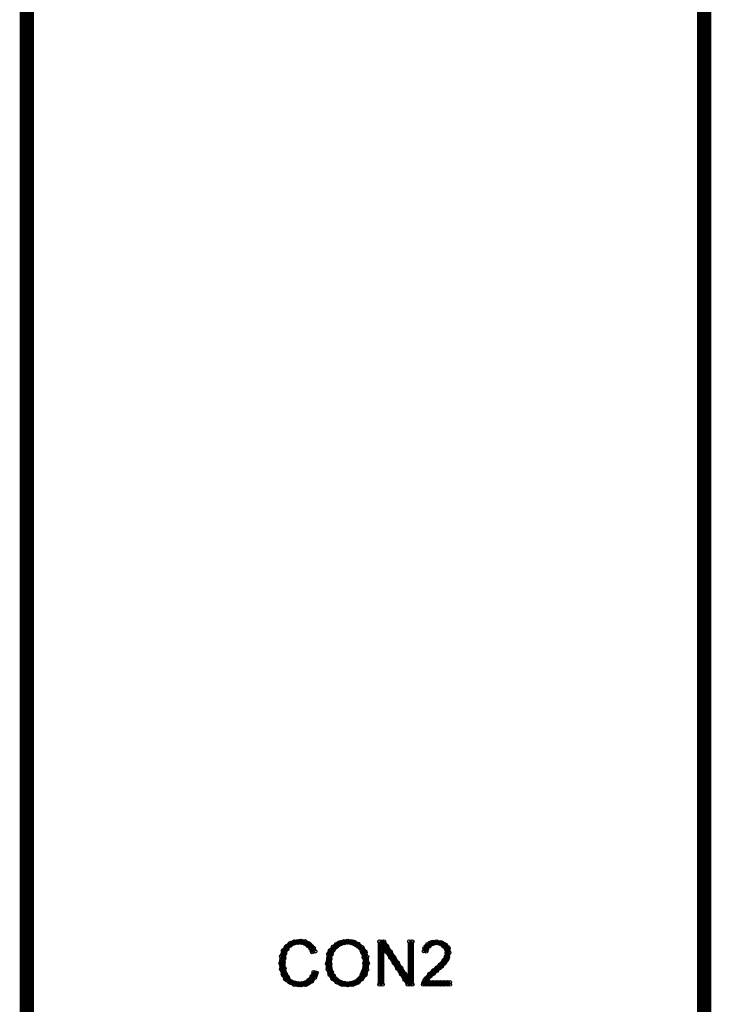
# Model space of a CAD drawing. Extents: x 97 to 162, y 100 to 201.
# Tile 24 of 70: x 143 to 153, y 113 to 127. Entities that reach past the tile are written whole.
import ezdxf

# ---------------------------------------------------------------- set-up
doc = ezdxf.new("R2010")
doc.units = 0
doc.layers.get('0').update_dxf_attribs({"linetype": 'CONTINUOUS'})
for name, color, linetype in [('C-MASK_GBR', 7, 'CONTINUOUS'), ('C-SILK_GBR', 6, 'CONTINUOUS'), ('S-MASK_GBR', 1, 'CONTINUOUS'), ('S-SILK_GBR', 4, 'CONTINUOUS')]:
    doc.layers.add(name, color=color, linetype=linetype)

# ---------------------------------------------------------------- blocks, each defined once
blk = doc.blocks.new('ROUND_2')
blk.add_circle((0, 0), 0.025)

msp = doc.modelspace()

# ---------------------------------------------------------------- linework, layer by layer
at = {"layer": 'C-MASK_GBR', "const_width": 0.199898}
for points in [[(143.549878, 100.499926), (143.549878, 128.737614)], [(153.049986, 128.737614), (153.049986, 100.499926)]]:
    msp.add_lwpolyline(points, dxfattribs=at)
at = {"layer": 'C-SILK_GBR'}
for points, const_width in [([(143.549878, 100.499926), (143.549878, 128.737614)], 0.199898), ([(153.049986, 128.737614), (153.049986, 100.499926)], 0.199898), ([(147.383754, 114.178842), (147.308062, 114.17046)], 0.050038), ([(147.349972, 114.153188), (147.349972, 114.175032)], 0.050038), ([(147.456906, 114.170714), (147.383754, 114.178842)], 0.050038), ([(147.40001, 114.15268), (147.40001, 114.177064)], 0.050038), ([(148.04644, 114.178842), (147.987766, 114.17046)], 0.050038), ([(148.121116, 114.17046), (148.04644, 114.178842)], 0.050038), ([(148.049996, 114.156236), (148.049996, 114.178334)], 0.050038), ([(148.100034, 114.14887), (148.100034, 114.172746)], 0.050038), ([(147.143216, 114.03838), (147.11807, 113.962942)], 0.050038), ([(147.184618, 114.096292), (147.143216, 114.03838)], 0.050038), ([(147.150074, 113.693448), (147.150074, 114.047778)], 0.050038), ([(147.170902, 114.00663), (147.19808, 114.060986)], 0.050038), ([(147.24253, 114.145822), (147.184618, 114.096292)], 0.050038), ([(147.19808, 114.060986), (147.200874, 114.065304)], 0.050038), ([(147.200112, 114.064034), (147.200112, 114.1095)], 0.050038), ([(147.200874, 114.065304), (147.237196, 114.11077)], 0.050038), ([(147.237196, 114.11077), (147.245578, 114.117628)], 0.050038), ([(147.308062, 114.17046), (147.24253, 114.145822)], 0.050038), ([(147.245578, 114.117628), (147.299934, 114.144806)], 0.050038), ([(147.249896, 114.11966), (147.249896, 114.148616)], 0.050038), ([(147.299934, 114.144806), (147.299934, 114.167412)], 0.050038), ([(147.299934, 114.144806), (147.307554, 114.147092)], 0.050038), ([(147.307554, 114.147092), (147.371054, 114.156236)], 0.050038), ([(147.371054, 114.156236), (147.378928, 114.155982)], 0.050038), ([(147.378928, 114.155982), (147.433284, 114.147092)], 0.050038), ([(147.433284, 114.147092), (147.44192, 114.14379)], 0.050038), ([(147.44192, 114.14379), (147.487386, 114.116612)], 0.050038), ([(147.450048, 114.138964), (147.450048, 114.171476)], 0.050038), ([(147.522438, 114.12982), (147.456906, 114.170714)], 0.050038), ([(147.487386, 114.116612), (147.492212, 114.112802)], 0.050038), ([(147.492212, 114.112802), (147.528534, 114.07648)], 0.050038), ([(147.500086, 114.104928), (147.500086, 114.14379)], 0.050038), ([(147.57146, 114.080798), (147.522438, 114.12982)], 0.050038), ([(147.528534, 114.07648), (147.533868, 114.068606)], 0.050038), ([(147.533868, 114.068606), (147.552918, 114.023902)], 0.050038), ([(147.550124, 114.03076), (147.550124, 114.102134)], 0.050038), ([(147.593304, 114.031776), (147.57146, 114.080798)], 0.050038), ([(147.80387, 114.044984), (147.779994, 113.996978)], 0.050038), ([(147.80006, 113.702338), (147.80006, 114.03711)], 0.050038), ([(147.84578, 114.095276), (147.80387, 114.044984)], 0.050038), ([(147.823174, 113.995454), (147.841462, 114.04092)], 0.050038), ([(147.841462, 114.04092), (147.84451, 114.046762)], 0.050038), ([(147.84451, 114.046762), (147.871688, 114.08283)], 0.050038), ([(147.887944, 114.129058), (147.84578, 114.095276)], 0.050038), ([(147.850098, 114.053874), (147.850098, 114.098578)], 0.050038), ([(147.871688, 114.08283), (147.878546, 114.08918)], 0.050038), ([(147.878546, 114.08918), (147.95119, 114.134392)], 0.050038), ([(147.929092, 114.153696), (147.887944, 114.129058)], 0.050038), ([(147.899882, 114.102642), (147.899882, 114.13617)], 0.050038), ([(147.987766, 114.17046), (147.929092, 114.153696)], 0.050038), ([(147.94992, 114.133884), (147.94992, 114.159538)], 0.050038), ([(147.95119, 114.134392), (147.95881, 114.137694)], 0.050038), ([(147.95881, 114.137694), (148.040598, 114.155728)], 0.050038), ([(147.999958, 114.146838), (147.999958, 114.172238)], 0.050038), ([(148.040598, 114.155728), (148.049488, 114.156236)], 0.050038), ([(148.049488, 114.156236), (148.112988, 114.147092)], 0.050038), ([(148.112988, 114.147092), (148.120608, 114.144806)], 0.050038), ([(148.120608, 114.144806), (148.175218, 114.117628)], 0.050038), ([(148.195792, 114.137186), (148.121116, 114.17046)], 0.050038), ([(148.150072, 114.130074), (148.150072, 114.15776)], 0.050038), ([(148.175218, 114.117628), (148.179536, 114.11458)], 0.050038), ([(148.179536, 114.11458), (148.225002, 114.078258)], 0.050038), ([(148.254212, 114.087148), (148.195792, 114.137186)], 0.050038), ([(148.20011, 114.098324), (148.20011, 114.13363)], 0.050038), ([(148.225002, 114.078258), (148.231606, 114.07013)], 0.050038), ([(148.231606, 114.07013), (148.258784, 114.01552)], 0.050038), ([(148.249894, 114.0333), (148.249894, 114.090704)], 0.050038), ([(148.295614, 114.029236), (148.254212, 114.087148)], 0.050038), ([(148.558504, 114.169952), (148.49729, 114.169952)], 0.050038), ([(148.49729, 114.169952), (148.49729, 113.566702)], 0.050038), ([(148.500084, 113.566702), (148.500084, 114.169952)], 0.050038), ([(148.538184, 114.031522), (148.584158, 114.045238)], 0.050038), ([(148.550122, 114.052858), (148.550122, 114.169952)], 0.050038), ([(148.868638, 113.691416), (148.558504, 114.169952)], 0.050038), ([(148.584158, 114.045238), (148.894038, 113.566702)], 0.050038), ([(148.599906, 114.0206), (148.599906, 114.105944)], 0.050038), ([(148.955252, 114.169952), (148.914612, 114.169952)], 0.050038), ([(148.914612, 114.169952), (148.914612, 113.705132)], 0.050038), ([(148.949918, 113.566702), (148.949918, 114.169952)], 0.050038), ([(148.955252, 113.566702), (148.955252, 114.169952)], 0.050038), ([(149.130512, 114.075464), (149.120352, 114.035078)], 0.050038), ([(149.120352, 114.035078), (149.150832, 114.031776)], 0.050038), ([(149.169882, 114.130582), (149.130512, 114.075464)], 0.050038), ([(149.15007, 114.031776), (149.15007, 114.102642)], 0.050038), ([(149.150832, 114.031776), (149.155404, 114.054636)], 0.050038), ([(149.155404, 114.054636), (149.159976, 114.064796)], 0.050038), ([(149.159976, 114.064796), (149.187154, 114.101118)], 0.050038), ([(149.224238, 114.16157), (149.169882, 114.130582)], 0.050038), ([(149.187154, 114.101118), (149.192234, 114.106198)], 0.050038), ([(149.192234, 114.106198), (149.228302, 114.133376)], 0.050038), ([(149.200108, 114.11204), (149.200108, 114.147854)], 0.050038), ([(149.296374, 114.169698), (149.224238, 114.16157)], 0.050038), ([(149.228302, 114.133376), (149.239224, 114.137948)], 0.050038), ([(149.239224, 114.137948), (149.293834, 114.147092)], 0.050038), ([(149.249892, 114.139726), (149.249892, 114.164364)], 0.050038), ([(149.293834, 114.147092), (149.302724, 114.146838)], 0.050038), ([(149.370288, 114.153188), (149.296374, 114.169698)], 0.050038), ([(149.29993, 114.147346), (149.29993, 114.168936)], 0.050038), ([(149.302724, 114.146838), (149.34819, 114.137694)], 0.050038), ([(149.34819, 114.137694), (149.358096, 114.133376)], 0.050038), ([(149.349968, 114.13744), (149.349968, 114.15776)], 0.050038), ([(149.358096, 114.133376), (149.394418, 114.106198)], 0.050038), ([(149.426676, 114.12093), (149.370288, 114.153188)], 0.050038), ([(149.394418, 114.106198), (149.397212, 114.103658)], 0.050038), ([(149.397212, 114.103658), (149.42439, 114.07648)], 0.050038), ([(149.400006, 114.100864), (149.400006, 114.13617)], 0.050038), ([(149.42439, 114.07648), (149.431248, 114.06378)], 0.050038), ([(149.464522, 114.075718), (149.426676, 114.12093)], 0.050038), ([(149.431248, 114.06378), (149.440392, 114.018314)], 0.050038), ([(149.450044, 113.935002), (149.450044, 114.09299)], 0.050038), ([(149.472142, 114.015012), (149.464522, 114.075718)], 0.050038), ([(147.11807, 113.962942), (147.109434, 113.868454)], 0.050038), ([(147.150582, 113.881662), (147.159472, 113.935764)], 0.050038), ([(147.159472, 113.935764), (147.168616, 113.99901)], 0.050038), ([(147.168616, 113.99901), (147.170902, 114.00663)], 0.050038), ([(147.552918, 114.023902), (147.593304, 114.031776)], 0.050038), ([(147.779994, 113.996978), (147.762722, 113.859056)], 0.050038), ([(147.803362, 113.92281), (147.804124, 113.929668)], 0.050038), ([(147.803362, 113.85931), (147.803362, 113.92281)], 0.050038), ([(147.804124, 113.929668), (147.822412, 113.993168)], 0.050038), ([(147.822412, 113.993168), (147.823174, 113.995454)], 0.050038), ([(148.258784, 114.01552), (148.260562, 114.011202)], 0.050038), ([(148.260562, 114.011202), (148.278596, 113.947702)], 0.050038), ([(148.278596, 113.947702), (148.279358, 113.944146)], 0.050038), ([(148.279358, 113.944146), (148.288502, 113.871502)], 0.050038), ([(148.32076, 113.953798), (148.295614, 114.029236)], 0.050038), ([(148.299932, 113.711482), (148.299932, 114.016028)], 0.050038), ([(148.329396, 113.8682), (148.32076, 113.953798)], 0.050038), ([(148.538184, 113.566702), (148.538184, 114.031522)], 0.050038), ([(148.649944, 113.943384), (148.649944, 114.028728)], 0.050038), ([(148.699982, 113.866422), (148.699982, 113.951766)], 0.050038), ([(149.398482, 113.906554), (149.344126, 113.843054)], 0.050038), ([(149.401022, 113.909856), (149.398482, 113.906554)], 0.050038), ([(149.400006, 113.857532), (149.400006, 113.908586)], 0.050038), ([(149.4282, 113.955322), (149.401022, 113.909856)], 0.050038), ([(149.41423, 113.874804), (149.439122, 113.907824)], 0.050038), ([(149.431248, 113.963196), (149.4282, 113.955322)], 0.050038), ([(149.440392, 114.008662), (149.431248, 113.963196)], 0.050038), ([(149.439122, 113.907824), (149.455378, 113.948718)], 0.050038), ([(149.440392, 114.018314), (149.4409, 114.013488)], 0.050038), ([(149.4409, 114.013488), (149.440392, 114.008662)], 0.050038), ([(149.455378, 113.948718), (149.472142, 114.015012)], 0.050038), ([(147.109434, 113.868454), (147.11807, 113.782856)], 0.050038), ([(147.11807, 113.782856), (147.143978, 113.70564)], 0.050038), ([(147.150074, 113.877344), (147.150582, 113.881662)], 0.050038), ([(147.150328, 113.87455), (147.150074, 113.877344)], 0.050038), ([(147.159472, 113.793016), (147.150328, 113.87455)], 0.050038), ([(147.15998, 113.789714), (147.159472, 113.793016)], 0.050038), ([(147.178014, 113.71707), (147.15998, 113.789714)], 0.050038), ([(147.762722, 113.859056), (147.771104, 113.78311)], 0.050038), ([(147.771104, 113.78311), (147.796504, 113.707418)], 0.050038), ([(147.803616, 113.855246), (147.803362, 113.85931)], 0.050038), ([(147.82165, 113.74628), (147.803616, 113.855246)], 0.050038), ([(148.288248, 113.864136), (148.270214, 113.755424)], 0.050038), ([(148.288756, 113.868454), (148.288248, 113.864136)], 0.050038), ([(148.288502, 113.871502), (148.288756, 113.868454)], 0.050038), ([(148.295868, 113.699544), (148.32076, 113.773712)], 0.050038), ([(148.32076, 113.773712), (148.329396, 113.8682)], 0.050038), ([(148.75002, 113.789206), (148.75002, 113.87455)], 0.050038), ([(148.800058, 113.71199), (148.800058, 113.797334)], 0.050038), ([(149.259798, 113.767616), (149.198076, 113.714784)], 0.050038), ([(149.246082, 113.715546), (149.299676, 113.76025)], 0.050038), ([(149.249892, 113.718848), (149.249892, 113.759488)], 0.050038), ([(149.260052, 113.768124), (149.259798, 113.767616)], 0.050038), ([(149.341586, 113.840514), (149.260052, 113.768124)], 0.050038), ([(149.299676, 113.76025), (149.370542, 113.82248)], 0.050038), ([(149.29993, 113.760504), (149.29993, 113.80343)], 0.050038), ([(149.344126, 113.843054), (149.341586, 113.840514)], 0.050038), ([(149.349968, 113.804446), (149.349968, 113.849912)], 0.050038), ([(149.370542, 113.82248), (149.41423, 113.874804)], 0.050038), ([(147.143978, 113.70564), (147.17649, 113.640108)], 0.050038), ([(147.17649, 113.640108), (147.233386, 113.599468)], 0.050038), ([(147.180808, 113.710466), (147.178014, 113.71707)], 0.050038), ([(147.20824, 113.665), (147.180808, 113.710466)], 0.050038), ([(147.200112, 113.623344), (147.200112, 113.678462)], 0.050038), ([(147.210018, 113.662206), (147.20824, 113.665)], 0.050038), ([(147.24634, 113.616994), (147.210018, 113.662206)], 0.050038), ([(147.506436, 113.629948), (147.45208, 113.593626)], 0.050038), ([(147.500086, 113.584482), (147.500086, 113.625376)], 0.050038), ([(147.512278, 113.635028), (147.506436, 113.629948)], 0.050038), ([(147.548346, 113.680494), (147.512278, 113.635028)], 0.050038), ([(147.539964, 113.606834), (147.588732, 113.663476)], 0.050038), ([(147.55241, 113.687098), (147.548346, 113.680494)], 0.050038), ([(147.550124, 113.618518), (147.550124, 113.682526)], 0.050038), ([(147.571968, 113.73993), (147.55241, 113.687098)], 0.050038), ([(147.61337, 113.731548), (147.571968, 113.73993)], 0.050038), ([(147.588732, 113.663476), (147.61337, 113.731548)], 0.050038), ([(147.599908, 113.694718), (147.599908, 113.734342)], 0.050038), ([(147.796504, 113.707418), (147.837906, 113.649506)], 0.050038), ([(147.824698, 113.738406), (147.82165, 113.74628)], 0.050038), ([(147.86991, 113.656618), (147.824698, 113.738406)], 0.050038), ([(147.837906, 113.649506), (147.896326, 113.599468)], 0.050038), ([(147.850098, 113.639092), (147.850098, 113.692432)], 0.050038), ([(147.878546, 113.647474), (147.86991, 113.656618)], 0.050038), ([(147.95119, 113.602262), (147.878546, 113.647474)], 0.050038), ([(147.899882, 113.59769), (147.899882, 113.634266)], 0.050038), ([(148.214842, 113.64849), (148.151342, 113.603024)], 0.050038), ([(148.18741, 113.590832), (148.246084, 113.641124)], 0.050038), ([(148.20011, 113.601754), (148.20011, 113.637822)], 0.050038), ([(148.222462, 113.657634), (148.214842, 113.64849)], 0.050038), ([(148.267928, 113.748312), (148.222462, 113.657634)], 0.050038), ([(148.246084, 113.641124), (148.295868, 113.699544)], 0.050038), ([(148.249894, 113.64595), (148.249894, 113.712498)], 0.050038), ([(148.270214, 113.755424), (148.267928, 113.748312)], 0.050038), ([(148.850096, 113.635028), (148.850096, 113.720372)], 0.050038), ([(148.914612, 113.705132), (148.868638, 113.691416)], 0.050038), ([(148.89988, 113.566702), (148.89988, 113.682272)], 0.050038), ([(149.129242, 113.628932), (149.113494, 113.589562)], 0.050038), ([(149.198076, 113.714784), (149.129242, 113.628932)], 0.050038), ([(149.15007, 113.566702), (149.15007, 113.65484)], 0.050038), ([(149.16404, 113.623344), (149.169374, 113.639092)], 0.050038), ([(149.188932, 113.598452), (149.16404, 113.623344)], 0.050038), ([(149.169374, 113.639092), (149.205696, 113.684304)], 0.050038), ([(149.200108, 113.677192), (149.200108, 113.716562)], 0.050038), ([(149.205696, 113.684304), (149.210268, 113.688876)], 0.050038), ([(149.210268, 113.688876), (149.246082, 113.715546)], 0.050038), ([(147.233386, 113.599468), (147.300188, 113.566194)], 0.050038), ([(147.258024, 113.608866), (147.24634, 113.616994)], 0.050038), ([(147.249896, 113.59134), (147.249896, 113.613184)], 0.050038), ([(147.31238, 113.590578), (147.258024, 113.608866)], 0.050038), ([(147.299934, 113.566194), (147.299934, 113.594642)], 0.050038), ([(147.300188, 113.566194), (147.383754, 113.557812)], 0.050038), ([(147.31619, 113.589816), (147.31238, 113.590578)], 0.050038), ([(147.370546, 113.580672), (147.31619, 113.589816)], 0.050038), ([(147.349972, 113.561114), (147.349972, 113.583974)], 0.050038), ([(147.378166, 113.580418), (147.370546, 113.580672)], 0.050038), ([(147.441666, 113.589562), (147.378166, 113.580418)], 0.050038), ([(147.383754, 113.557812), (147.466812, 113.566194)], 0.050038), ([(147.40001, 113.559336), (147.40001, 113.58372)], 0.050038), ([(147.45208, 113.593626), (147.441666, 113.589562)], 0.050038), ([(147.450048, 113.564416), (147.450048, 113.592356)], 0.050038), ([(147.466812, 113.566194), (147.539964, 113.606834)], 0.050038), ([(147.896326, 113.599468), (147.971002, 113.566194)], 0.050038), ([(147.94992, 113.575592), (147.94992, 113.603024)], 0.050038), ([(147.95881, 113.59896), (147.95119, 113.602262)], 0.050038), ([(148.040598, 113.580926), (147.95881, 113.59896)], 0.050038), ([(147.971002, 113.566194), (148.045932, 113.557812)], 0.050038), ([(147.999958, 113.562892), (147.999958, 113.589816)], 0.050038), ([(148.051012, 113.580672), (148.040598, 113.580926)], 0.050038), ([(148.045932, 113.557812), (148.121878, 113.566194)], 0.050038), ([(148.049996, 113.55832), (148.049996, 113.580672)], 0.050038), ([(148.14169, 113.59896), (148.051012, 113.580672)], 0.050038), ([(148.100034, 113.563908), (148.100034, 113.590578)], 0.050038), ([(148.121878, 113.566194), (148.18741, 113.590832)], 0.050038), ([(148.151342, 113.603024), (148.14169, 113.59896)], 0.050038), ([(148.150072, 113.576862), (148.150072, 113.602262)], 0.050038), ([(148.49729, 113.566702), (148.538184, 113.566702)], 0.050038), ([(148.894038, 113.566702), (148.955252, 113.566702)], 0.050038), ([(149.113494, 113.589562), (149.109684, 113.566702)], 0.050038), ([(149.109684, 113.566702), (149.48154, 113.566702)], 0.050038), ([(149.48154, 113.598452), (149.188932, 113.598452)], 0.050038), ([(149.200108, 113.566702), (149.200108, 113.598452)], 0.050038), ([(149.249892, 113.566702), (149.249892, 113.598452)], 0.050038), ([(149.29993, 113.566702), (149.29993, 113.598452)], 0.050038), ([(149.349968, 113.566702), (149.349968, 113.598452)], 0.050038), ([(149.400006, 113.566702), (149.400006, 113.598452)], 0.050038), ([(149.450044, 113.566702), (149.450044, 113.598452)], 0.050038), ([(149.48154, 113.566702), (149.48154, 113.598452)], 0.050038)]:
    msp.add_lwpolyline(points, dxfattribs=dict(at, const_width=const_width))
at = {"layer": 'S-MASK_GBR', "const_width": 0.199898}
for points in [[(143.549878, 100.499926), (143.549878, 128.737614)], [(153.049986, 128.737614), (153.049986, 100.499926)]]:
    msp.add_lwpolyline(points, dxfattribs=at)
at = {"layer": 'S-SILK_GBR', "const_width": 0.199898}
for points in [[(143.549878, 100.499926), (143.549878, 128.737614)], [(153.049986, 128.737614), (153.049986, 100.499926)]]:
    msp.add_lwpolyline(points, dxfattribs=at)

# ---------------------------------------------------------------- block references
at = {"layer": 'C-SILK_GBR'}
for p in [(147.349972, 114.175032), (147.383754, 114.178842), (147.40001, 114.177064), (148.04644, 114.178842), (148.049996, 114.178334), (148.100034, 114.172746), (147.143216, 114.03838), (147.150074, 114.047778), (147.184618, 114.096292), (147.19808, 114.060986), (147.200112, 114.1095), (147.200112, 114.064034), (147.200874, 114.065304), (147.237196, 114.11077), (147.24253, 114.145822), (147.245578, 114.117628), (147.249896, 114.148616), (147.249896, 114.11966), (147.299934, 114.167412), (147.299934, 114.144806), (147.299934, 114.144806), (147.307554, 114.147092), (147.308062, 114.17046), (147.349972, 114.153188), (147.371054, 114.156236), (147.378928, 114.155982), (147.40001, 114.15268), (147.433284, 114.147092), (147.44192, 114.14379), (147.450048, 114.171476), (147.450048, 114.138964), (147.456906, 114.170714), (147.487386, 114.116612), (147.492212, 114.112802), (147.500086, 114.14379), (147.500086, 114.104928), (147.522438, 114.12982), (147.528534, 114.07648), (147.533868, 114.068606), (147.550124, 114.102134), (147.57146, 114.080798), (147.80006, 114.03711), (147.80387, 114.044984), (147.841462, 114.04092), (147.84451, 114.046762), (147.84578, 114.095276), (147.850098, 114.098578), (147.850098, 114.053874), (147.871688, 114.08283), (147.878546, 114.08918), (147.887944, 114.129058), (147.899882, 114.13617), (147.899882, 114.102642), (147.929092, 114.153696), (147.94992, 114.159538), (147.94992, 114.133884), (147.95119, 114.134392), (147.95881, 114.137694), (147.987766, 114.17046), (147.999958, 114.172238), (147.999958, 114.146838), (148.040598, 114.155728), (148.049488, 114.156236), (148.049996, 114.156236), (148.100034, 114.14887), (148.112988, 114.147092), (148.120608, 114.144806), (148.121116, 114.17046), (148.150072, 114.15776), (148.150072, 114.130074), (148.175218, 114.117628), (148.179536, 114.11458), (148.195792, 114.137186), (148.20011, 114.13363), (148.20011, 114.098324), (148.225002, 114.078258), (148.231606, 114.07013), (148.249894, 114.090704), (148.254212, 114.087148), (148.49729, 114.169952), (148.500084, 114.169952), (148.550122, 114.169952), (148.550122, 114.052858), (148.558504, 114.169952), (148.584158, 114.045238), (148.599906, 114.105944), (148.914612, 114.169952), (148.949918, 114.169952), (148.955252, 114.169952), (148.955252, 114.169952), (149.120352, 114.035078), (149.130512, 114.075464), (149.15007, 114.102642), (149.155404, 114.054636), (149.159976, 114.064796), (149.169882, 114.130582), (149.187154, 114.101118), (149.192234, 114.106198), (149.192234, 114.106198), (149.200108, 114.147854), (149.200108, 114.11204), (149.224238, 114.16157), (149.228302, 114.133376), (149.239224, 114.137948), (149.249892, 114.164364), (149.249892, 114.139726), (149.293834, 114.147092), (149.296374, 114.169698), (149.29993, 114.168936), (149.29993, 114.147346), (149.302724, 114.146838), (149.34819, 114.137694), (149.349968, 114.15776), (149.349968, 114.13744), (149.358096, 114.133376), (149.370288, 114.153188), (149.394418, 114.106198), (149.394418, 114.106198), (149.397212, 114.103658), (149.400006, 114.13617), (149.400006, 114.100864), (149.42439, 114.07648), (149.426676, 114.12093), (149.431248, 114.06378), (149.450044, 114.09299), (149.464522, 114.075718), (147.11807, 113.962942), (147.159472, 113.935764), (147.168616, 113.99901), (147.170902, 114.00663), (147.550124, 114.03076), (147.552918, 114.023902), (147.593304, 114.031776), (147.779994, 113.996978), (147.803362, 113.92281), (147.804124, 113.929668), (147.822412, 113.993168), (147.823174, 113.995454), (148.249894, 114.0333), (148.258784, 114.01552), (148.260562, 114.011202), (148.278596, 113.947702), (148.279358, 113.944146), (148.295614, 114.029236), (148.299932, 114.016028), (148.32076, 113.953798), (148.538184, 114.031522), (148.599906, 114.0206), (148.649944, 114.028728), (148.649944, 113.943384), (148.699982, 113.951766), (149.15007, 114.031776), (149.150832, 114.031776), (149.398482, 113.906554), (149.400006, 113.908586), (149.401022, 113.909856), (149.4282, 113.955322), (149.431248, 113.963196), (149.439122, 113.907824), (149.440392, 114.018314), (149.440392, 114.008662), (149.4409, 114.013488), (149.450044, 113.935002), (149.455378, 113.948718), (149.472142, 114.015012), (147.109434, 113.868454), (147.11807, 113.782856), (147.150074, 113.877344), (147.150328, 113.87455), (147.150582, 113.881662), (147.159472, 113.793016), (147.15998, 113.789714), (147.762722, 113.859056), (147.771104, 113.78311), (147.803362, 113.85931), (147.803616, 113.855246), (148.288248, 113.864136), (148.288502, 113.871502), (148.288756, 113.868454), (148.288756, 113.868454), (148.32076, 113.773712), (148.329396, 113.8682), (148.329396, 113.8682), (148.699982, 113.866422), (148.75002, 113.87455), (148.75002, 113.789206), (148.800058, 113.797334), (149.249892, 113.759488), (149.259798, 113.767616), (149.260052, 113.768124), (149.299676, 113.76025), (149.29993, 113.80343), (149.29993, 113.760504), (149.341586, 113.840514), (149.344126, 113.843054), (149.349968, 113.849912), (149.349968, 113.804446), (149.370542, 113.82248), (149.400006, 113.857532), (149.41423, 113.874804), (147.143978, 113.70564), (147.150074, 113.693448), (147.17649, 113.640108), (147.178014, 113.71707), (147.180808, 113.710466), (147.200112, 113.678462), (147.200112, 113.623344), (147.20824, 113.665), (147.210018, 113.662206), (147.500086, 113.625376), (147.506436, 113.629948), (147.512278, 113.635028), (147.548346, 113.680494), (147.550124, 113.682526), (147.55241, 113.687098), (147.571968, 113.73993), (147.588732, 113.663476), (147.599908, 113.734342), (147.599908, 113.694718), (147.61337, 113.731548), (147.61337, 113.731548), (147.796504, 113.707418), (147.80006, 113.702338), (147.82165, 113.74628), (147.824698, 113.738406), (147.837906, 113.649506), (147.850098, 113.692432), (147.850098, 113.639092), (147.86991, 113.656618), (147.878546, 113.647474), (147.899882, 113.634266), (148.20011, 113.637822), (148.214842, 113.64849), (148.222462, 113.657634), (148.246084, 113.641124), (148.249894, 113.712498), (148.249894, 113.64595), (148.267928, 113.748312), (148.270214, 113.755424), (148.295868, 113.699544), (148.299932, 113.711482), (148.800058, 113.71199), (148.850096, 113.720372), (148.850096, 113.635028), (148.868638, 113.691416), (148.89988, 113.682272), (148.914612, 113.705132), (149.129242, 113.628932), (149.15007, 113.65484), (149.16404, 113.623344), (149.169374, 113.639092), (149.198076, 113.714784), (149.200108, 113.716562), (149.200108, 113.677192), (149.205696, 113.684304), (149.210268, 113.688876), (149.246082, 113.715546), (149.249892, 113.718848), (147.233386, 113.599468), (147.24634, 113.616994), (147.249896, 113.613184), (147.249896, 113.59134), (147.258024, 113.608866), (147.299934, 113.594642), (147.299934, 113.566194), (147.300188, 113.566194), (147.31238, 113.590578), (147.31619, 113.589816), (147.349972, 113.583974), (147.349972, 113.561114), (147.370546, 113.580672), (147.378166, 113.580418), (147.383754, 113.557812), (147.40001, 113.58372), (147.40001, 113.559336), (147.441666, 113.589562), (147.450048, 113.592356), (147.450048, 113.564416), (147.45208, 113.593626), (147.466812, 113.566194), (147.500086, 113.584482), (147.539964, 113.606834), (147.550124, 113.618518), (147.896326, 113.599468), (147.899882, 113.59769), (147.94992, 113.603024), (147.94992, 113.575592), (147.95119, 113.602262), (147.95881, 113.59896), (147.971002, 113.566194), (147.999958, 113.589816), (147.999958, 113.562892), (148.040598, 113.580926), (148.045932, 113.557812), (148.049996, 113.580672), (148.049996, 113.55832), (148.051012, 113.580672), (148.100034, 113.590578), (148.100034, 113.563908), (148.121878, 113.566194), (148.14169, 113.59896), (148.150072, 113.602262), (148.150072, 113.576862), (148.151342, 113.603024), (148.18741, 113.590832), (148.20011, 113.601754), (148.49729, 113.566702), (148.500084, 113.566702), (148.538184, 113.566702), (148.894038, 113.566702), (148.89988, 113.566702), (148.949918, 113.566702), (148.955252, 113.566702), (149.109684, 113.566702), (149.113494, 113.589562), (149.15007, 113.566702), (149.188932, 113.598452), (149.200108, 113.598452), (149.200108, 113.566702), (149.249892, 113.598452), (149.249892, 113.566702), (149.29993, 113.598452), (149.29993, 113.566702), (149.349968, 113.598452), (149.349968, 113.566702), (149.400006, 113.598452), (149.400006, 113.566702), (149.450044, 113.598452), (149.450044, 113.566702), (149.48154, 113.598452), (149.48154, 113.598452), (149.48154, 113.566702)]:
    msp.add_blockref('ROUND_2', p, dxfattribs=at)

doc.saveas('drawing.dxf')
